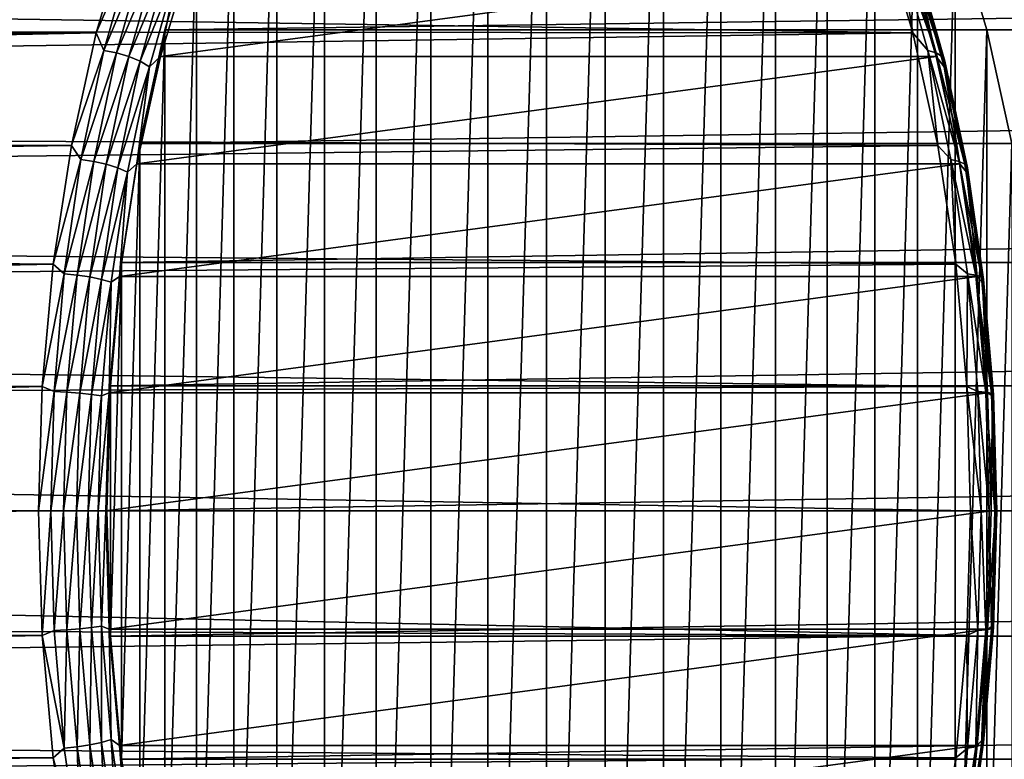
# Model space of a CAD drawing. Header units: metres. Extents: x -27 to 247, y -27 to 27.
# Tile 43 of 50: x 106 to 122, y -4 to 8. Entities that reach past the tile are written whole.
import ezdxf

# ---------------------------------------------------------------- set-up
doc = ezdxf.new("R2010")
doc.units = ezdxf.units.M
doc.layers.add('solid_10271303', color=7, linetype='CONTINUOUS')

msp = doc.modelspace()

# ---------------------------------------------------------------- linework, layer by layer
at = {"layer": 'solid_10271303'}
for points in [[(114.308525, 16.068218, 122.27401), (114.308525, -16.068218, 122.27401), (113.366859, -15.814806, 124.045029)], [(114.308525, 16.068218, 122.27401), (113.366859, -15.814806, 124.045029), (113.366859, 15.814806, 124.045029)], [(115.257851, 16.068218, 120.488594), (115.257851, -16.068218, 120.488594), (114.308525, -16.068218, 122.27401)], [(115.257851, 16.068218, 120.488594), (114.308525, -16.068218, 122.27401), (114.308525, 16.068218, 122.27401)], [(116.199516, 15.814806, 118.717583), (115.257851, -16.068218, 120.488594), (115.257851, 16.068218, 120.488594)], [(113.366859, 15.814806, 124.045029), (113.366859, -15.814806, 124.045029), (112.447578, -15.312068, 125.773941)], [(113.366859, 15.814806, 124.045029), (112.447578, -15.312068, 125.773941), (112.447578, 15.312068, 125.773941)], [(116.199516, 15.814806, 118.717583), (116.199516, -15.814806, 118.717583), (115.257851, -16.068218, 120.488594)], [(117.11879, 15.312068, 116.98867), (116.199516, -15.814806, 118.717583), (116.199516, 15.814806, 118.717583)], [(112.447578, 15.312068, 125.773941), (112.447578, -15.312068, 125.773941), (111.564964, -14.567746, 127.433891)], [(112.447578, 15.312068, 125.773941), (111.564964, -14.567746, 127.433891), (111.564964, 14.567746, 127.433891)], [(117.11879, 15.312068, 116.98867), (117.11879, -15.312068, 116.98867), (116.199516, -15.814806, 118.717583)], [(118.001404, 14.567746, 115.328712), (117.11879, -15.312068, 116.98867), (117.11879, 15.312068, 116.98867)], [(111.564964, 14.567746, 127.433891), (111.564964, -14.567746, 127.433891), (110.733154, -13.593688, 128.998306)], [(111.564964, 14.567746, 127.433891), (110.733154, -13.593688, 128.998306), (110.733154, 13.593688, 128.998306)], [(118.001404, 14.567746, 115.328712), (118.001404, -14.567746, 115.328712), (117.11879, -15.312068, 116.98867)], [(118.833221, 13.593688, 113.764297), (118.001404, -14.567746, 115.328712), (118.001404, 14.567746, 115.328712)], [(110.733154, 13.593688, 128.998306), (110.733154, -13.593688, 128.998306), (109.965218, -12.405255, 130.442581)], [(110.733154, 13.593688, 128.998306), (109.965218, -12.405255, 130.442581), (109.965218, 12.405255, 130.442581)], [(118.833221, 13.593688, 113.764297), (118.833221, -13.593688, 113.764297), (118.001404, -14.567746, 115.328712)], [(119.601158, 12.405255, 112.320023), (118.833221, -13.593688, 113.764297), (118.833221, 13.593688, 113.764297)], [(109.965218, 12.405255, 130.442581), (109.965218, -12.405255, 130.442581), (109.273209, -11.021026, 131.74408)], [(109.965218, 12.405255, 130.442581), (109.273209, -11.021026, 131.74408), (109.273209, 11.021026, 131.74408)], [(119.601158, 12.405255, 112.320023), (119.601158, -12.405255, 112.320023), (118.833221, -13.593688, 113.764297)], [(120.293167, 11.021026, 111.018532), (119.601158, -12.405255, 112.320023), (119.601158, 12.405255, 112.320023)], [(109.273209, 11.021026, 131.74408), (109.273209, -11.021026, 131.74408), (108.668213, -9.46324, 132.881897)], [(109.273209, 11.021026, 131.74408), (108.668213, -9.46324, 132.881897), (108.668213, 9.46324, 132.881897)], [(120.293167, 11.021026, 111.018532), (120.293167, -11.021026, 111.018532), (119.601158, -12.405255, 112.320023)], [(120.898163, 9.46324, 109.880714), (120.293167, -11.021026, 111.018532), (120.293167, 11.021026, 111.018532)], [(119.712326, 9.404544, 109.341866), (120.217773, 7.708042, 108.391258), (24.863209, 9.169017, 58.719608)], [(107.052933, 7.708042, 133.150726), (107.55838, 9.404544, 132.200119), (25.0846, 8.544755, 89.008575)], [(107.646027, 9.073674, 132.474594), (107.55838, 9.404544, 132.200119), (107.052933, 7.708042, 133.150726)], [(108.159676, 7.756391, 133.838318), (232.21376, 7.756236, 199.799164), (232.722382, 9.463344, 198.842606)], [(108.668213, 9.46324, 132.881897), (108.159676, 7.756391, 133.838318), (232.722382, 9.463344, 198.842606)], [(108.668213, 9.46324, 132.881897), (108.668213, -9.46324, 132.881897), (108.159676, -7.756391, 133.838318)], [(108.668213, 9.46324, 132.881897), (108.159676, -7.756391, 133.838318), (108.159676, 7.756391, 133.838318)], [(119.988892, 9.073674, 109.26104), (120.217773, 7.708042, 108.391258), (119.712326, 9.404544, 109.341866)], [(120.898163, 9.46324, 109.880714), (120.898163, -9.46324, 109.880714), (120.293167, -11.021026, 111.018532)], [(121.406693, 7.756391, 108.924294), (120.898163, -9.46324, 109.880714), (120.898163, 9.46324, 109.880714)], [(121.406693, 7.756391, 108.924294), (120.898163, 9.46324, 109.880714), (217.222672, 8.051656, 160.05899)], [(120.217773, 7.708042, 108.391258), (25.329144, 7.790025, 57.989506), (24.863209, 9.169017, 58.719608)], [(107.646027, 9.073674, 132.474594), (107.052933, 7.708042, 133.150726), (107.177559, 7.423003, 133.355652)], [(107.646027, 9.073674, 132.474594), (107.177559, 7.423003, 133.355652), (107.847466, 9.028329, 132.507294)], [(120.457359, 7.423003, 108.379982), (120.217773, 7.708042, 108.391258), (119.988892, 9.073674, 109.26104)], [(119.988892, 9.073674, 109.26104), (120.128647, 9.028329, 109.409752), (120.594772, 7.385908, 108.533089)], [(120.457359, 7.423003, 108.379982), (119.988892, 9.073674, 109.26104), (120.594772, 7.385908, 108.533089)], [(107.177559, 7.423003, 133.355652), (107.381332, 7.385908, 133.383957), (107.847466, 9.028329, 132.507294)], [(107.847466, 9.028329, 132.507294), (107.381332, 7.385908, 133.383957), (108.043098, 8.956099, 132.492798)], [(107.381332, 7.385908, 133.383957), (107.580704, 7.326817, 133.362442), (108.043098, 8.956099, 132.492798)], [(108.043098, 8.956099, 132.492798), (107.580704, 7.326817, 133.362442), (108.219582, 8.861913, 132.432098)], [(120.11322, 8.939039, 110.291946), (108.570229, 8.93909, 132.00116), (108.08963, 7.327338, 132.905029)], [(108.364861, 8.752205, 132.32933), (108.08963, 7.327338, 132.905029), (108.570229, 8.93909, 132.00116)], [(120.593811, 7.327299, 109.388084), (120.11322, 8.939039, 110.291946), (108.08963, 7.327338, 132.905029)], [(120.270432, 8.752205, 109.93821), (120.11322, 8.939039, 110.291946), (120.593811, 7.327299, 109.388084)], [(120.128647, 9.028329, 109.409752), (120.226028, 8.956099, 109.580048), (120.688423, 7.326817, 108.710403)], [(120.594772, 7.385908, 108.533089), (120.128647, 9.028329, 109.409752), (120.688423, 7.326817, 108.710403)], [(120.226028, 8.956099, 109.580048), (120.274391, 8.861913, 109.7603), (120.731926, 7.249766, 108.899803)], [(120.688423, 7.326817, 108.710403), (120.226028, 8.956099, 109.580048), (120.731926, 7.249766, 108.899803)], [(107.580704, 7.326817, 133.362442), (107.762047, 7.249766, 133.292603), (108.219582, 8.861913, 132.432098)], [(108.219582, 8.861913, 132.432098), (107.762047, 7.249766, 133.292603), (108.364861, 8.752205, 132.32933)], [(107.762047, 7.249766, 133.292603), (107.912987, 7.160016, 133.179184), (108.364861, 8.752205, 132.32933)], [(108.364861, 8.752205, 132.32933), (107.912987, 7.160016, 133.179184), (108.08963, 7.327338, 132.905029)], [(120.274391, 8.861913, 109.7603), (120.270432, 8.752205, 109.93821), (120.722305, 7.160016, 109.088364)], [(120.722305, 7.160016, 109.088364), (120.270432, 8.752205, 109.93821), (120.593811, 7.327299, 109.388084)], [(120.731926, 7.249766, 108.899803), (120.274391, 8.861913, 109.7603), (120.722305, 7.160016, 109.088364)], [(107.052933, 7.708042, 133.150726), (25.0846, 8.544755, 89.008575), (25.48402, 7.267373, 90.044083)], [(121.406693, 7.756391, 108.924294), (217.222672, 8.051656, 160.05899), (216.631134, 6.990413, 159.108871)], [(120.217773, 7.708042, 108.391258), (25.734003, 6.32543, 57.388115), (25.329144, 7.790025, 57.989506)], [(107.052933, 7.708042, 133.150726), (25.48402, 7.267373, 90.044083), (25.80966, 6.009284, 90.867554)], [(120.217773, 7.708042, 108.391258), (120.619415, 5.88998, 107.63588), (25.734003, 6.32543, 57.388115)], [(106.651299, 5.88998, 133.906097), (107.052933, 7.708042, 133.150726), (25.80966, 6.009284, 90.867554)], [(107.177559, 7.423003, 133.355652), (107.052933, 7.708042, 133.150726), (106.651299, 5.88998, 133.906097)], [(108.159676, 7.756391, 133.838318), (108.159676, -7.756391, 133.838318), (107.755493, -5.926869, 134.59848)], [(108.159676, 7.756391, 133.838318), (107.755493, -5.926869, 134.59848), (107.755493, 5.926869, 134.59848)], [(108.159676, 7.756391, 133.838318), (107.755493, 5.926869, 134.59848), (232.21376, 7.756236, 199.799164)], [(107.755493, 5.926869, 134.59848), (231.809616, 5.926806, 200.55925), (232.21376, 7.756236, 199.799164)], [(120.457359, 7.423003, 108.379982), (120.619415, 5.88998, 107.63588), (120.217773, 7.708042, 108.391258)], [(121.406693, 7.756391, 108.924294), (121.406693, -7.756391, 108.924294), (120.898163, -9.46324, 109.880714)], [(121.810883, 5.926869, 108.164131), (121.406693, -7.756391, 108.924294), (121.406693, 7.756391, 108.924294)], [(121.810883, 5.926869, 108.164131), (121.406693, 7.756391, 108.924294), (216.631134, 6.990413, 159.108871)], [(107.177559, 7.423003, 133.355652), (106.651299, 5.88998, 133.906097), (106.805916, 5.664089, 134.054611)], [(107.177559, 7.423003, 133.355652), (106.805916, 5.664089, 134.054611), (107.381332, 7.385908, 133.383957)], [(106.805916, 5.664089, 134.054611), (107.011551, 5.635783, 134.079422), (107.381332, 7.385908, 133.383957)], [(107.381332, 7.385908, 133.383957), (107.011551, 5.635783, 134.079422), (107.580704, 7.326817, 133.362442)], [(107.011551, 5.635783, 134.079422), (107.213875, 5.590694, 134.052353), (107.580704, 7.326817, 133.362442)], [(107.580704, 7.326817, 133.362442), (107.213875, 5.590694, 134.052353), (107.762047, 7.249766, 133.292603)], [(120.593811, 7.327299, 109.388084), (108.08963, 7.327338, 132.905029), (107.707573, 5.599305, 133.623566)], [(107.912987, 7.160016, 133.179184), (107.707573, 5.599305, 133.623566), (108.08963, 7.327338, 132.905029)], [(120.975853, 5.599277, 108.669563), (120.593811, 7.327299, 109.388084), (107.707573, 5.599305, 133.623566)], [(120.829002, 5.664089, 107.681015), (120.619415, 5.88998, 107.63588), (120.457359, 7.423003, 108.379982)], [(120.457359, 7.423003, 108.379982), (120.594772, 7.385908, 108.533089), (120.964561, 5.635783, 107.837624)], [(120.829002, 5.664089, 107.681015), (120.457359, 7.423003, 108.379982), (120.964561, 5.635783, 107.837624)], [(120.722305, 7.160016, 109.088364), (120.593811, 7.327299, 109.388084), (120.975853, 5.599277, 108.669563)], [(120.594772, 7.385908, 108.533089), (120.688423, 7.326817, 108.710403), (121.055252, 5.590694, 108.0205)], [(120.964561, 5.635783, 107.837624), (120.594772, 7.385908, 108.533089), (121.055252, 5.590694, 108.0205)], [(120.688423, 7.326817, 108.710403), (120.731926, 7.249766, 108.899803), (121.094894, 5.5319, 108.217155)], [(121.055252, 5.590694, 108.0205), (120.688423, 7.326817, 108.710403), (121.094894, 5.5319, 108.217155)], [(107.213875, 5.590694, 134.052353), (107.399078, 5.5319, 133.97525), (107.762047, 7.249766, 133.292603)], [(107.762047, 7.249766, 133.292603), (107.399078, 5.5319, 133.97525), (107.912987, 7.160016, 133.179184)], [(107.399078, 5.5319, 133.97525), (107.554512, 5.463417, 133.853378), (107.912987, 7.160016, 133.179184)], [(107.912987, 7.160016, 133.179184), (107.554512, 5.463417, 133.853378), (107.707573, 5.599305, 133.623566)], [(120.731926, 7.249766, 108.899803), (120.722305, 7.160016, 109.088364), (121.08078, 5.463417, 108.414162)], [(121.08078, 5.463417, 108.414162), (120.722305, 7.160016, 109.088364), (120.975853, 5.599277, 108.669563)], [(121.094894, 5.5319, 108.217155), (120.731926, 7.249766, 108.899803), (121.08078, 5.463417, 108.414162)], [(120.619415, 5.88998, 107.63588), (26.062166, 4.797236, 56.920052), (25.734003, 6.32543, 57.388115)], [(106.651299, 5.88998, 133.906097), (25.80966, 6.009284, 90.867554), (26.066324, 4.774592, 91.505219)], [(120.619415, 5.88998, 107.63588), (120.910912, 3.979029, 107.087654), (26.062166, 4.797236, 56.920052)], [(106.359795, 3.97903, 134.45433), (106.651299, 5.88998, 133.906097), (26.066324, 4.774592, 91.505219)], [(106.805916, 5.664089, 134.054611), (106.651299, 5.88998, 133.906097), (106.359795, 3.97903, 134.45433)], [(107.755493, 5.926869, 134.59848), (107.755493, -5.926869, 134.59848), (107.462151, -4.003838, 135.150162)], [(107.755493, 5.926869, 134.59848), (107.462151, -4.003838, 135.150162), (107.462151, 4.003838, 135.150162)], [(107.755493, 5.926869, 134.59848), (107.462151, 4.003838, 135.150162), (231.809616, 5.926806, 200.55925)], [(107.462151, 4.003838, 135.150162), (231.516296, 4.003908, 201.110916), (231.809616, 5.926806, 200.55925)], [(120.829002, 5.664089, 107.681015), (120.910912, 3.979029, 107.087654), (120.619415, 5.88998, 107.63588)], [(121.810883, 5.926869, 108.164131), (121.810883, -5.926869, 108.164131), (121.406693, -7.756391, 108.924294)], [(106.805916, 5.664089, 134.054611), (106.359795, 3.97903, 134.45433), (106.536514, 3.822579, 134.561279)], [(106.805916, 5.664089, 134.054611), (106.536514, 3.822579, 134.561279), (107.011551, 5.635783, 134.079422)], [(106.536514, 3.822579, 134.561279), (106.743492, 3.803476, 134.583557), (107.011551, 5.635783, 134.079422)], [(107.011551, 5.635783, 134.079422), (106.743492, 3.803476, 134.583557), (107.213875, 5.590694, 134.052353)], [(106.743492, 3.803476, 134.583557), (106.94796, 3.773046, 134.55246), (107.213875, 5.590694, 134.052353)], [(107.213875, 5.590694, 134.052353), (106.94796, 3.773046, 134.55246), (107.399078, 5.5319, 133.97525)], [(120.975853, 5.599277, 108.669563), (107.707573, 5.599305, 133.623566), (107.43026, 3.782804, 134.145111)], [(107.554512, 5.463417, 133.853378), (107.43026, 3.782804, 134.145111), (107.707573, 5.599305, 133.623566)], [(121.253166, 3.782785, 108.148018), (120.975853, 5.599277, 108.669563), (107.43026, 3.782804, 134.145111)], [(121.098404, 3.822579, 107.174347), (120.910912, 3.979029, 107.087654), (120.829002, 5.664089, 107.681015)], [(120.829002, 5.664089, 107.681015), (120.964561, 5.635783, 107.837624), (121.232613, 3.803476, 107.333488)], [(121.098404, 3.822579, 107.174347), (120.829002, 5.664089, 107.681015), (121.232613, 3.803476, 107.333488)], [(120.964561, 5.635783, 107.837624), (121.055252, 5.590694, 108.0205), (121.321167, 3.773046, 107.520393)], [(121.232613, 3.803476, 107.333488), (120.964561, 5.635783, 107.837624), (121.321167, 3.773046, 107.520393)], [(121.08078, 5.463417, 108.414162), (120.975853, 5.599277, 108.669563), (121.253166, 3.782785, 108.148018)], [(121.055252, 5.590694, 108.0205), (121.094894, 5.5319, 108.217155), (121.358009, 3.733368, 107.722313)], [(121.321167, 3.773046, 107.520393), (121.055252, 5.590694, 108.0205), (121.358009, 3.733368, 107.722313)], [(106.94796, 3.773046, 134.55246), (107.135963, 3.733368, 134.470093), (107.399078, 5.5319, 133.97525)], [(107.399078, 5.5319, 133.97525), (107.135963, 3.733368, 134.470093), (107.554512, 5.463417, 133.853378)], [(107.135963, 3.733368, 134.470093), (107.294655, 3.68715, 134.342102), (107.554512, 5.463417, 133.853378)], [(107.554512, 5.463417, 133.853378), (107.294655, 3.68715, 134.342102), (107.43026, 3.782804, 134.145111)], [(121.094894, 5.5319, 108.217155), (121.08078, 5.463417, 108.414162), (121.340637, 3.68715, 107.925446)], [(121.340637, 3.68715, 107.925446), (121.08078, 5.463417, 108.414162), (121.253166, 3.782785, 108.148018)], [(121.358009, 3.733368, 107.722313), (121.094894, 5.5319, 108.217155), (121.340637, 3.68715, 107.925446)], [(120.910912, 3.979029, 107.087654), (26.303366, 3.222265, 56.585907), (26.062166, 4.797236, 56.920052)], [(106.359795, 3.97903, 134.45433), (26.066324, 4.774592, 91.505219), (26.259949, 3.558805, 91.979988)], [(106.359795, 3.97903, 134.45433), (26.259949, 3.558805, 91.979988), (26.394409, 2.363296, 92.306572)], [(120.910912, 3.979029, 107.087654), (121.087669, 2.005327, 106.755226), (26.303366, 3.222265, 56.585907)], [(106.183044, 2.005327, 134.786758), (106.359795, 3.97903, 134.45433), (26.394409, 2.363296, 92.306572)], [(106.536514, 3.822579, 134.561279), (106.359795, 3.97903, 134.45433), (106.183044, 2.005327, 134.786758)], [(107.284302, 2.017891, 135.484665), (231.33844, 2.017865, 201.445419), (231.516296, 4.003908, 201.110916)], [(107.462151, 4.003838, 135.150162), (107.284302, 2.017891, 135.484665), (231.516296, 4.003908, 201.110916)], [(107.462151, 4.003838, 135.150162), (107.462151, -4.003838, 135.150162), (107.284302, -2.017891, 135.484665)], [(107.462151, 4.003838, 135.150162), (107.284302, -2.017891, 135.484665), (107.284302, 2.017891, 135.484665)], [(121.098404, 3.822579, 107.174347), (121.087669, 2.005327, 106.755226), (120.910912, 3.979029, 107.087654)], [(106.536514, 3.822579, 134.561279), (106.183044, 2.005327, 134.786758), (106.373283, 1.925327, 134.868271)], [(106.536514, 3.822579, 134.561279), (106.373283, 1.925327, 134.868271), (106.743492, 3.803476, 134.583557)], [(121.261635, 1.925327, 106.867363), (121.087669, 2.005327, 106.755226), (121.098404, 3.822579, 107.174347)], [(121.098404, 3.822579, 107.174347), (121.232613, 3.803476, 107.333488), (121.395027, 1.915706, 107.02803)], [(121.261635, 1.925327, 106.867363), (121.098404, 3.822579, 107.174347), (121.395027, 1.915706, 107.02803)], [(106.373283, 1.925327, 134.868271), (106.581078, 1.915706, 134.889008), (106.743492, 3.803476, 134.583557)], [(106.743492, 3.803476, 134.583557), (106.581078, 1.915706, 134.889008), (106.94796, 3.773046, 134.55246)], [(106.581078, 1.915706, 134.889008), (106.78685, 1.900379, 134.855469), (106.94796, 3.773046, 134.55246)], [(106.94796, 3.773046, 134.55246), (106.78685, 1.900379, 134.855469), (107.135963, 3.733368, 134.470093)], [(106.78685, 1.900379, 134.855469), (106.976547, 1.880394, 134.769913), (107.135963, 3.733368, 134.470093)], [(107.135963, 3.733368, 134.470093), (106.976547, 1.880394, 134.769913), (107.294655, 3.68715, 134.342102)], [(106.976547, 1.880394, 134.769913), (107.137207, 1.857115, 134.638214), (107.294655, 3.68715, 134.342102)], [(107.294655, 3.68715, 134.342102), (107.137207, 1.857115, 134.638214), (107.262085, 1.906106, 134.461411)], [(121.253166, 3.782785, 108.148018), (107.43026, 3.782804, 134.145111), (107.262085, 1.906106, 134.461411)], [(107.294655, 3.68715, 134.342102), (107.262085, 1.906106, 134.461411), (107.43026, 3.782804, 134.145111)], [(121.421341, 1.906094, 107.831726), (121.253166, 3.782785, 108.148018), (107.262085, 1.906106, 134.461411)], [(121.232613, 3.803476, 107.333488), (121.321167, 3.773046, 107.520393), (121.482277, 1.900379, 107.217384)], [(121.395027, 1.915706, 107.02803), (121.232613, 3.803476, 107.333488), (121.482277, 1.900379, 107.217384)], [(121.340637, 3.68715, 107.925446), (121.253166, 3.782785, 108.148018), (121.421341, 1.906094, 107.831726)], [(121.321167, 3.773046, 107.520393), (121.358009, 3.733368, 107.722313), (121.517426, 1.880394, 107.422485)], [(121.482277, 1.900379, 107.217384), (121.321167, 3.773046, 107.520393), (121.517426, 1.880394, 107.422485)], [(121.358009, 3.733368, 107.722313), (121.340637, 3.68715, 107.925446), (121.498077, 1.857115, 107.629333)], [(121.498077, 1.857115, 107.629333), (121.340637, 3.68715, 107.925446), (121.421341, 1.906094, 107.831726)], [(121.517426, 1.880394, 107.422485), (121.358009, 3.733368, 107.722313), (121.498077, 1.857115, 107.629333)], [(121.087669, 2.005327, 106.755226), (26.450579, 1.617671, 56.385773), (26.303366, 3.222265, 56.585907)], [(106.183044, 2.005327, 134.786758), (26.394409, 2.363296, 92.306572), (26.473783, 1.178467, 92.498245)], [(121.087669, 2.005327, 106.755226), (121.146904, 0, 106.643829), (26.450579, 1.617671, 56.385773)], [(106.183044, 2.005327, 134.786758), (26.473783, 1.178467, 92.498245), (26.5, 0, 92.561424)], [(106.12381, 0, 134.898148), (106.183044, 2.005327, 134.786758), (26.5, 0, 92.561424)], [(106.373283, 1.925327, 134.868271), (106.183044, 2.005327, 134.786758), (106.12381, 0, 134.898148)], [(106.373283, 1.925327, 134.868271), (106.12381, 0, 134.898148), (106.318611, 0, 134.9711)], [(106.373283, 1.925327, 134.868271), (106.318611, 0, 134.9711), (106.581078, 1.915706, 134.889008)], [(106.318611, 0, 134.9711), (106.52668, 0, 134.991333), (106.581078, 1.915706, 134.889008)], [(106.581078, 1.915706, 134.889008), (106.52668, 0, 134.991333), (106.78685, 1.900379, 134.855469)], [(107.084473, 0, 134.737396), (107.205742, 0, 134.567368), (107.262085, 1.906106, 134.461411)], [(107.137207, 1.857115, 134.638214), (107.084473, 0, 134.737396), (107.262085, 1.906106, 134.461411)], [(121.421341, 1.906094, 107.831726), (107.262085, 1.906106, 134.461411), (107.205742, 0, 134.567368)], [(121.477684, 0, 107.725761), (121.421341, 1.906094, 107.831726), (107.205742, 0, 134.567368)], [(107.284302, 2.017891, 135.484665), (107.284302, -2.017891, 135.484665), (107.224693, 0, 135.596756)], [(107.284302, 2.017891, 135.484665), (107.224693, 0, 135.596756), (231.33844, 2.017865, 201.445419)], [(231.33844, 2.017865, 201.445419), (107.224693, 0, 135.596756), (231.278839, 0, 201.55751)], [(121.316307, 0, 106.764534), (121.146904, 0, 106.643829), (121.087669, 2.005327, 106.755226)], [(121.316307, 0, 106.764534), (121.087669, 2.005327, 106.755226), (121.261635, 1.925327, 106.867363)], [(121.261635, 1.925327, 106.867363), (121.395027, 1.915706, 107.02803), (121.449425, 0, 106.92572)], [(121.316307, 0, 106.764534), (121.261635, 1.925327, 106.867363), (121.449425, 0, 106.92572)], [(121.395027, 1.915706, 107.02803), (121.482277, 1.900379, 107.217384), (121.536247, 0, 107.115891)], [(121.449425, 0, 106.92572), (121.395027, 1.915706, 107.02803), (121.536247, 0, 107.115891)], [(121.498077, 1.857115, 107.629333), (121.421341, 1.906094, 107.831726), (121.477684, 0, 107.725761)], [(106.52668, 0, 134.991333), (106.732887, 0, 134.956955), (106.78685, 1.900379, 134.855469)], [(106.78685, 1.900379, 134.855469), (106.732887, 0, 134.956955), (106.976547, 1.880394, 134.769913)], [(106.732887, 0, 134.956955), (106.923141, 0, 134.870346), (106.976547, 1.880394, 134.769913)], [(106.976547, 1.880394, 134.769913), (106.923141, 0, 134.870346), (107.137207, 1.857115, 134.638214)], [(106.923141, 0, 134.870346), (107.084473, 0, 134.737396), (107.137207, 1.857115, 134.638214)], [(121.550819, 0, 107.530151), (121.498077, 1.857115, 107.629333), (121.477684, 0, 107.725761)], [(121.482277, 1.900379, 107.217384), (121.517426, 1.880394, 107.422485), (121.570831, 0, 107.32206)], [(121.536247, 0, 107.115891), (121.482277, 1.900379, 107.217384), (121.570831, 0, 107.32206)], [(121.517426, 1.880394, 107.422485), (121.498077, 1.857115, 107.629333), (121.550819, 0, 107.530151)], [(121.570831, 0, 107.32206), (121.517426, 1.880394, 107.422485), (121.550819, 0, 107.530151)], [(121.146904, 0, 106.643829), (26.5, 0, 56.31918), (26.450579, 1.617671, 56.385773)], [(106.12381, 0, 134.898148), (26.5, 0, 92.561424), (26.473789, -1.17832, 92.49826)], [(106.183044, -2.005327, 134.786758), (106.12381, 0, 134.898148), (26.473789, -1.17832, 92.49826)], [(106.318611, 0, 134.9711), (106.12381, 0, 134.898148), (106.183044, -2.005327, 134.786758)], [(107.137207, -1.857115, 134.638214), (107.205742, 0, 134.567368), (107.084473, 0, 134.737396)], [(107.137207, -1.857115, 134.638214), (107.262085, -1.906094, 134.461411), (107.205742, 0, 134.567368)], [(107.262085, -1.906094, 134.461411), (121.477684, 0, 107.725761), (107.205742, 0, 134.567368)], [(231.278839, 0, 201.55751), (107.224693, 0, 135.596756), (107.284302, -2.017891, 135.484665)], [(231.33844, -2.017865, 201.445419), (231.278839, 0, 201.55751), (107.284302, -2.017891, 135.484665)], [(121.261635, -1.925327, 106.867363), (121.146904, 0, 106.643829), (121.316307, 0, 106.764534)], [(121.261635, -1.925327, 106.867363), (121.316307, 0, 106.764534), (121.395027, -1.915706, 107.02803)], [(121.395027, -1.915706, 107.02803), (121.316307, 0, 106.764534), (121.449425, 0, 106.92572)], [(121.395027, -1.915706, 107.02803), (121.449425, 0, 106.92572), (121.482277, -1.900379, 107.217384)], [(121.550819, 0, 107.530151), (121.477684, 0, 107.725761), (121.421341, -1.906106, 107.831726)], [(121.498077, -1.857115, 107.629333), (121.550819, 0, 107.530151), (121.421341, -1.906106, 107.831726)], [(121.482277, -1.900379, 107.217384), (121.449425, 0, 106.92572), (121.536247, 0, 107.115891)], [(121.482277, -1.900379, 107.217384), (121.536247, 0, 107.115891), (121.517426, -1.880394, 107.422485)], [(121.498077, -1.857115, 107.629333), (121.570831, 0, 107.32206), (121.550819, 0, 107.530151)], [(121.517426, -1.880394, 107.422485), (121.570831, 0, 107.32206), (121.498077, -1.857115, 107.629333)], [(121.517426, -1.880394, 107.422485), (121.536247, 0, 107.115891), (121.570831, 0, 107.32206)], [(121.087669, -2.005327, 106.755226), (26.450573, -1.617774, 56.385784), (26.5, 0, 56.31918)], [(121.087669, -2.005327, 106.755226), (26.5, 0, 56.31918), (121.146904, 0, 106.643829)], [(106.373283, -1.925327, 134.868271), (106.318611, 0, 134.9711), (106.183044, -2.005327, 134.786758)], [(106.373283, -1.925327, 134.868271), (106.52668, 0, 134.991333), (106.318611, 0, 134.9711)], [(106.373283, -1.925327, 134.868271), (106.581078, -1.915706, 134.889008), (106.52668, 0, 134.991333)], [(106.581078, -1.915706, 134.889008), (106.732887, 0, 134.956955), (106.52668, 0, 134.991333)], [(106.581078, -1.915706, 134.889008), (106.78685, -1.900379, 134.855469), (106.732887, 0, 134.956955)], [(106.78685, -1.900379, 134.855469), (106.923141, 0, 134.870346), (106.732887, 0, 134.956955)], [(106.78685, -1.900379, 134.855469), (106.976547, -1.880394, 134.769913), (106.923141, 0, 134.870346)], [(106.976547, -1.880394, 134.769913), (107.084473, 0, 134.737396), (106.923141, 0, 134.870346)], [(106.976547, -1.880394, 134.769913), (107.137207, -1.857115, 134.638214), (107.084473, 0, 134.737396)], [(107.262085, -1.906094, 134.461411), (121.421341, -1.906106, 107.831726), (121.477684, 0, 107.725761)], [(121.261635, -1.925327, 106.867363), (121.087669, -2.005327, 106.755226), (121.146904, 0, 106.643829)], [(106.183044, -2.005327, 134.786758), (26.473789, -1.17832, 92.49826), (26.394428, -2.363073, 92.306625)], [(121.087669, -2.005327, 106.755226), (26.303339, -3.22247, 56.585941), (26.450573, -1.617774, 56.385784)], [(106.581078, -1.915706, 134.889008), (106.743492, -3.803476, 134.583557), (106.78685, -1.900379, 134.855469)], [(106.743492, -3.803476, 134.583557), (106.94796, -3.773046, 134.55246), (106.78685, -1.900379, 134.855469)], [(106.78685, -1.900379, 134.855469), (106.94796, -3.773046, 134.55246), (106.976547, -1.880394, 134.769913)], [(106.94796, -3.773046, 134.55246), (107.135963, -3.733368, 134.470093), (106.976547, -1.880394, 134.769913)], [(106.976547, -1.880394, 134.769913), (107.135963, -3.733368, 134.470093), (107.137207, -1.857115, 134.638214)], [(107.135963, -3.733368, 134.470093), (107.294655, -3.68715, 134.342102), (107.137207, -1.857115, 134.638214)], [(107.137207, -1.857115, 134.638214), (107.294655, -3.68715, 134.342102), (107.262085, -1.906094, 134.461411)], [(121.321167, -3.773046, 107.520393), (121.482277, -1.900379, 107.217384), (121.358009, -3.733368, 107.722313)], [(121.395027, -1.915706, 107.02803), (121.482277, -1.900379, 107.217384), (121.321167, -3.773046, 107.520393)], [(121.340637, -3.68715, 107.925446), (121.498077, -1.857115, 107.629333), (121.421341, -1.906106, 107.831726)], [(121.517426, -1.880394, 107.422485), (121.498077, -1.857115, 107.629333), (121.340637, -3.68715, 107.925446)], [(121.358009, -3.733368, 107.722313), (121.517426, -1.880394, 107.422485), (121.340637, -3.68715, 107.925446)], [(121.482277, -1.900379, 107.217384), (121.517426, -1.880394, 107.422485), (121.358009, -3.733368, 107.722313)], [(106.183044, -2.005327, 134.786758), (26.394428, -2.363073, 92.306625), (26.259974, -3.558625, 91.980042)], [(106.359795, -3.979029, 134.45433), (106.183044, -2.005327, 134.786758), (26.259974, -3.558625, 91.980042)], [(121.087669, -2.005327, 106.755226), (120.910912, -3.97903, 107.087654), (26.303339, -3.22247, 56.585941)], [(106.373283, -1.925327, 134.868271), (106.183044, -2.005327, 134.786758), (106.536514, -3.822579, 134.561279)], [(106.536514, -3.822579, 134.561279), (106.183044, -2.005327, 134.786758), (106.359795, -3.979029, 134.45433)], [(106.373283, -1.925327, 134.868271), (106.536514, -3.822579, 134.561279), (106.581078, -1.915706, 134.889008)], [(106.536514, -3.822579, 134.561279), (106.743492, -3.803476, 134.583557), (106.581078, -1.915706, 134.889008)], [(107.262085, -1.906094, 134.461411), (107.43026, -3.782785, 134.145126), (121.421341, -1.906106, 107.831726)], [(107.294655, -3.68715, 134.342102), (107.43026, -3.782785, 134.145126), (107.262085, -1.906094, 134.461411)], [(231.33844, -2.017865, 201.445419), (107.284302, -2.017891, 135.484665), (107.462151, -4.003838, 135.150162)], [(107.43026, -3.782785, 134.145126), (121.253166, -3.782804, 108.148018), (121.421341, -1.906106, 107.831726)], [(231.516296, -4.003908, 201.110916), (231.33844, -2.017865, 201.445419), (107.462151, -4.003838, 135.150162)], [(121.098404, -3.822579, 107.174347), (120.910912, -3.97903, 107.087654), (121.087669, -2.005327, 106.755226)], [(121.098404, -3.822579, 107.174347), (121.087669, -2.005327, 106.755226), (121.261635, -1.925327, 106.867363)], [(121.098404, -3.822579, 107.174347), (121.261635, -1.925327, 106.867363), (121.232613, -3.803476, 107.333488)], [(121.232613, -3.803476, 107.333488), (121.395027, -1.915706, 107.02803), (121.321167, -3.773046, 107.520393)], [(121.261635, -1.925327, 106.867363), (121.395027, -1.915706, 107.02803), (121.232613, -3.803476, 107.333488)], [(121.340637, -3.68715, 107.925446), (121.421341, -1.906106, 107.831726), (121.253166, -3.782804, 108.148018)], [(120.910912, -3.97903, 107.087654), (26.062109, -4.797545, 56.920132), (26.303339, -3.22247, 56.585941)], [(106.359795, -3.979029, 134.45433), (26.259974, -3.558625, 91.980042), (26.066359, -4.774404, 91.505302)], [(106.536514, -3.822579, 134.561279), (106.805916, -5.664089, 134.054611), (106.743492, -3.803476, 134.583557)], [(106.743492, -3.803476, 134.583557), (107.011551, -5.635783, 134.079422), (106.94796, -3.773046, 134.55246)], [(106.805916, -5.664089, 134.054611), (107.011551, -5.635783, 134.079422), (106.743492, -3.803476, 134.583557)], [(106.94796, -3.773046, 134.55246), (107.213875, -5.590694, 134.052353), (107.135963, -3.733368, 134.470093)], [(107.011551, -5.635783, 134.079422), (107.213875, -5.590694, 134.052353), (106.94796, -3.773046, 134.55246)], [(107.135963, -3.733368, 134.470093), (107.399078, -5.5319, 133.97525), (107.294655, -3.68715, 134.342102)], [(107.213875, -5.590694, 134.052353), (107.399078, -5.5319, 133.97525), (107.135963, -3.733368, 134.470093)], [(107.294655, -3.68715, 134.342102), (107.554512, -5.463417, 133.853378), (107.43026, -3.782785, 134.145126)], [(107.399078, -5.5319, 133.97525), (107.554512, -5.463417, 133.853378), (107.294655, -3.68715, 134.342102)], [(107.43026, -3.782785, 134.145126), (107.707573, -5.599277, 133.623581), (121.253166, -3.782804, 108.148018)], [(107.554512, -5.463417, 133.853378), (107.707573, -5.599277, 133.623581), (107.43026, -3.782785, 134.145126)], [(107.707573, -5.599277, 133.623581), (120.975853, -5.599305, 108.669571), (121.253166, -3.782804, 108.148018)], [(120.964561, -5.635783, 107.837624), (121.232613, -3.803476, 107.333488), (121.055252, -5.590694, 108.0205)], [(121.098404, -3.822579, 107.174347), (121.232613, -3.803476, 107.333488), (120.964561, -5.635783, 107.837624)], [(121.08078, -5.463417, 108.414162), (121.253166, -3.782804, 108.148018), (120.975853, -5.599305, 108.669571)], [(121.055252, -5.590694, 108.0205), (121.321167, -3.773046, 107.520393), (121.094894, -5.5319, 108.217155)], [(121.232613, -3.803476, 107.333488), (121.321167, -3.773046, 107.520393), (121.055252, -5.590694, 108.0205)], [(121.08078, -5.463417, 108.414162), (121.340637, -3.68715, 107.925446), (121.253166, -3.782804, 108.148018)], [(121.358009, -3.733368, 107.722313), (121.340637, -3.68715, 107.925446), (121.08078, -5.463417, 108.414162)], [(121.094894, -5.5319, 108.217155), (121.358009, -3.733368, 107.722313), (121.08078, -5.463417, 108.414162)], [(121.321167, -3.773046, 107.520393), (121.358009, -3.733368, 107.722313), (121.094894, -5.5319, 108.217155)], [(106.536514, -3.822579, 134.561279), (106.359795, -3.979029, 134.45433), (106.805916, -5.664089, 134.054611)], [(120.829002, -5.664089, 107.681015), (120.910912, -3.97903, 107.087654), (121.098404, -3.822579, 107.174347)], [(120.829002, -5.664089, 107.681015), (121.098404, -3.822579, 107.174347), (120.964561, -5.635783, 107.837624)], [(120.910912, -3.97903, 107.087654), (120.619415, -5.88998, 107.63588), (26.062109, -4.797545, 56.920132)], [(106.651299, -5.88998, 133.906097), (106.359795, -3.979029, 134.45433), (26.066359, -4.774404, 91.505302)], [(106.805916, -5.664089, 134.054611), (106.359795, -3.979029, 134.45433), (106.651299, -5.88998, 133.906097)], [(231.516296, -4.003908, 201.110916), (107.462151, -4.003838, 135.150162), (107.755493, -5.926869, 134.59848)], [(120.829002, -5.664089, 107.681015), (120.619415, -5.88998, 107.63588), (120.910912, -3.97903, 107.087654)]]:
    msp.add_3dface(points, dxfattribs=at)

doc.saveas('drawing.dxf')
